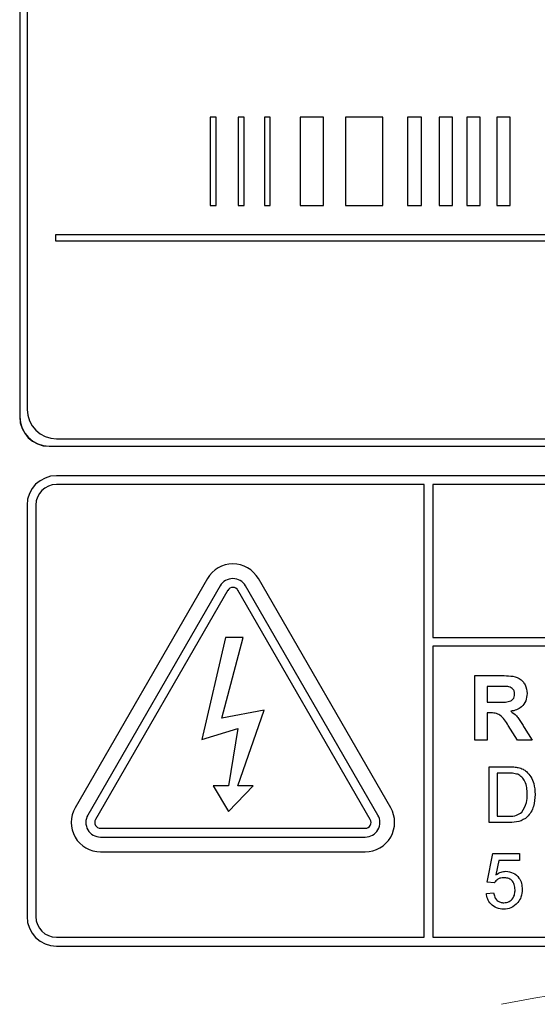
# Model space of a CAD drawing. Header units: millimetres. Extents: x 5 to 418, y 2 to 292.
# Tile 16 of 51: x 62 to 68, y 201 to 212. Entities that reach past the tile are written whole.
import ezdxf

# ---------------------------------------------------------------- set-up
doc = ezdxf.new("R2010")
doc.units = ezdxf.units.MM

msp = doc.modelspace()

# ---------------------------------------------------------------- linework, layer by layer
at = {"color": 7, "linetype": 'Continuous', "lineweight": 25}
for p, q in [((61.9121, 221.0853), (61.9121, 207.5853)), ((61.9145, 221.0853), (61.9145, 207.5853)), ((61.9978, 221.0043), (61.9978, 207.671)), ((64.1397, 210.9833), (64.073, 210.9833)), ((64.073, 210.9833), (64.073, 209.9833)), ((64.1397, 209.9833), (64.1397, 210.9833)), ((64.457, 210.9833), (64.3903, 210.9833)), ((64.3903, 210.9833), (64.3903, 209.9833)), ((64.457, 209.9833), (64.457, 210.9833)), ((64.752, 210.9833), (64.6853, 210.9833)), ((64.6853, 210.9833), (64.6853, 209.9833)), ((64.752, 209.9833), (64.752, 210.9833)), ((65.355, 210.9833), (65.0919, 210.9833)), ((65.0919, 210.9833), (65.0919, 209.9833)), ((65.355, 209.9833), (65.355, 210.9833)), ((66.0287, 210.9833), (65.6061, 210.9833)), ((65.6061, 210.9833), (65.6061, 209.9833)), ((66.0287, 209.9833), (66.0287, 210.9833)), ((66.3077, 210.9833), (66.3077, 209.9833)), ((66.4672, 210.9833), (66.3077, 210.9833)), ((66.4672, 209.9833), (66.4672, 210.9833)), ((66.8189, 210.9833), (66.6663, 210.9833)), ((66.6663, 210.9833), (66.6663, 209.9833)), ((66.8189, 209.9833), (66.8189, 210.9833)), ((67.133, 210.9833), (66.9804, 210.9833)), ((66.9804, 210.9833), (66.9804, 209.9833)), ((67.133, 209.9833), (67.133, 210.9833)), ((67.3193, 210.9833), (67.3193, 209.9833)), ((67.4719, 210.9833), (67.3193, 210.9833)), ((67.4719, 209.9833), (67.4719, 210.9833)), ((64.073, 209.9833), (64.1397, 209.9833)), ((64.3903, 209.9833), (64.457, 209.9833)), ((64.6853, 209.9833), (64.752, 209.9833)), ((65.0919, 209.9833), (65.355, 209.9833)), ((65.6061, 209.9833), (66.0287, 209.9833)), ((66.3077, 209.9833), (66.4672, 209.9833)), ((66.6663, 209.9833), (66.8189, 209.9833)), ((66.9804, 209.9833), (67.133, 209.9833)), ((67.3193, 209.9833), (67.4719, 209.9833)), ((62.3177, 209.6499), (62.3177, 209.5833)), ((78.6957, 209.6499), (62.3177, 209.6499)), ((62.3177, 209.5833), (78.6957, 209.5833)), ((62.3311, 207.3377), (78.9978, 207.3377)), ((62.2455, 207.2543), (79.0788, 207.2543)), ((62.2455, 207.252), (79.0788, 207.252)), ((78.9955, 206.9187), (62.3288, 206.9187)), ((66.4955, 206.8187), (62.3288, 206.8187)), ((66.4955, 201.6853), (66.4955, 206.8187)), ((78.9955, 206.8187), (66.5955, 206.8187)), ((66.5955, 206.8187), (66.5955, 205.0856)), ((61.9955, 206.5853), (61.9955, 201.9187)), ((62.0955, 206.5853), (62.0955, 201.9187)), ((64.0401, 205.752), (62.5401, 203.1539)), ((64.1845, 205.6687), (62.6845, 203.0706)), ((65.9732, 203.0706), (64.4732, 205.6687)), ((66.1175, 203.1539), (64.6175, 205.752)), ((64.2711, 205.6187), (62.7711, 203.0206)), ((65.8866, 203.0206), (64.3866, 205.6187)), ((64.2455, 205.0853), (63.9783, 203.9256)), ((64.2034, 204.1707), (64.4439, 205.0853)), ((64.4439, 205.0853), (64.2455, 205.0853)), ((66.5955, 205.0856), (79.2288, 205.0856)), ((79.2288, 204.9856), (66.5955, 204.9856)), ((66.5955, 204.9856), (66.5955, 201.6853)), ((67.0707, 204.652), (67.3785, 204.652)), ((67.0707, 203.9187), (67.0707, 204.652)), ((67.2117, 204.5298), (67.2117, 204.3512)), ((67.3316, 204.5298), (67.2117, 204.5298)), ((67.2117, 204.3512), (67.3253, 204.3512)), ((64.6835, 204.2607), (64.2034, 204.1707)), ((64.3866, 203.4005), (64.6835, 204.2607)), ((67.2117, 204.2289), (67.2117, 203.9187)), ((67.2433, 204.2289), (67.2117, 204.2289)), ((67.5546, 203.9187), (67.4503, 204.0851)), ((63.9783, 203.9256), (64.3866, 204.0507)), ((64.3866, 204.0507), (64.2773, 203.4005)), ((67.6305, 204.0638), (67.7194, 203.9187)), ((67.2117, 203.9187), (67.0707, 203.9187)), ((67.7194, 203.9187), (67.5546, 203.9187)), ((67.2352, 203.6187), (67.4518, 203.6187)), ((67.2352, 202.9853), (67.2352, 203.6187)), ((67.3245, 203.5456), (67.3245, 203.0584)), ((67.4529, 203.5456), (67.3245, 203.5456)), ((64.2773, 203.4005), (64.1051, 203.4005)), ((64.1051, 203.4005), (64.2773, 203.1104)), ((64.2773, 203.1104), (64.5588, 203.4005)), ((64.5588, 203.4005), (64.3866, 203.4005)), ((67.4621, 202.9853), (67.2352, 202.9853)), ((67.3245, 203.0584), (67.4551, 203.0584)), ((62.8288, 202.9206), (65.8288, 202.9206)), ((62.8288, 202.8206), (65.8288, 202.8206)), ((62.8288, 202.6539), (65.8288, 202.6539)), ((67.2109, 202.3114), (67.2758, 202.6362)), ((67.2758, 202.6362), (67.5763, 202.6362)), ((67.5763, 202.6362), (67.5763, 202.555)), ((67.3422, 202.555), (67.31, 202.391)), ((67.5763, 202.555), (67.3422, 202.555)), ((67.2921, 202.3033), (67.2109, 202.3114)), ((67.2027, 202.1815), (67.2839, 202.1896)), ((62.3288, 201.6853), (66.4955, 201.6853)), ((66.5955, 201.6853), (78.9955, 201.6853)), ((62.3288, 201.5853), (78.9955, 201.5853))]:
    msp.add_line(p, q, dxfattribs=at)
at = {"color": 7, "linetype": 'Continuous', "lineweight": 18}
for p, q in [((61.9145, 207.5853), (61.9121, 207.5853)), ((62.2455, 207.2543), (62.2455, 207.252))]:
    msp.add_line(p, q, dxfattribs=at)
at = {"color": 7, "linetype": 'Continuous', "lineweight": 25}
for centre, radius, start, end in [((62.3311, 207.671), 0.3333, 180, 270), ((62.2455, 207.5853), 0.3333, 180, 270), ((62.2455, 207.5853), 0.331, 180, 270), ((62.3288, 206.5853), 0.3333, 90, 180), ((62.3288, 206.5853), 0.2333, 90, 180), ((64.3288, 205.5853), 0.3333, 30, 150), ((64.3288, 205.5853), 0.1667, 30, 150), ((64.3288, 205.5853), 0.0667, 30, 150), ((62.8288, 202.9873), 0.3333, 150, 270), ((65.8288, 202.9873), 0.3333, 270, 30), ((62.8288, 202.9873), 0.1667, 150, 270), ((62.8288, 202.9873), 0.0667, 150, 270), ((65.8288, 202.9873), 0.1667, 270, 30), ((65.8288, 202.9873), 0.0667, 270, 30), ((62.3288, 201.9187), 0.3333, 180, 270), ((62.3288, 201.9187), 0.2333, 180, 270)]:
    msp.add_arc(centre, radius, start, end, dxfattribs=at)
at = {"color": 7, "linetype": 'Continuous', "lineweight": 18}
msp.add_arc((70.6621, 184.252), 16.9942, 78.83718, 101.16282, dxfattribs=at)
at = {"color": 7, "linetype": 'Continuous', "lineweight": 25}
for points, knots in [([(67.3785, 204.652), (67.4118, 204.6515), (67.4781, 204.6504), (67.563, 204.6329), (67.6148, 204.5891), (67.653, 204.533), (67.659, 204.4825), (67.663, 204.4488)], [0, 0, 0, 0, 0.2511382, 0.5005379, 0.6257426, 0.7510544, 1, 1, 1, 1]), ([(67.3253, 204.3512), (67.3668, 204.3497), (67.4187, 204.348), (67.4792, 204.3641), (67.5043, 204.3835), (67.52, 204.4113), (67.5213, 204.432), (67.522, 204.4424)], [0, 0, 0, 0, 0.5009076, 0.6257176, 0.7503646, 0.8750206, 1, 1, 1, 1]), ([(67.4437, 204.5274), (67.4228, 204.5283), (67.3854, 204.5299), (67.348, 204.5298), (67.3316, 204.5298)], [0, 0, 0, 0, 0.5599213, 1, 1, 1, 1]), ([(67.522, 204.4424), (67.521, 204.4543), (67.519, 204.4782), (67.4922, 204.5144), (67.4621, 204.5225), (67.4437, 204.5274)], [0, 0, 0, 0, 0.2810837, 0.5612808, 1, 1, 1, 1]), ([(67.663, 204.4488), (67.6606, 204.4205), (67.6558, 204.364), (67.608, 204.2971), (67.5444, 204.2603), (67.5009, 204.2515), (67.4791, 204.2472)], [0, 0, 0, 0, 0.2799434, 0.5589736, 0.7791835, 1, 1, 1, 1]), ([(67.4503, 204.0851), (67.4239, 204.1296), (67.3872, 204.1915), (67.3027, 204.2296), (67.2632, 204.2292), (67.2433, 204.2289)], [0, 0, 0, 0, 0.5609861, 0.7793046, 1, 1, 1, 1]), ([(67.4791, 204.2472), (67.5014, 204.2312), (67.5383, 204.205), (67.5759, 204.1545), (67.6043, 204.1098), (67.6218, 204.0792), (67.6305, 204.0638)], [0, 0, 0, 0, 0.339561, 0.5595734, 0.7797778, 1, 1, 1, 1]), ([(67.4518, 203.6187), (67.4728, 203.6186), (67.5104, 203.6184), (67.5474, 203.6123), (67.5637, 203.6095)], [0, 0, 0, 0, 0.560174, 1, 1, 1, 1]), ([(67.5576, 203.5325), (67.5384, 203.5372), (67.5039, 203.5456), (67.4685, 203.5456), (67.4529, 203.5456)], [0, 0, 0, 0, 0.5592546, 1, 1, 1, 1]), ([(67.6656, 203.3068), (67.6627, 203.3571), (67.6588, 203.4271), (67.6082, 203.5028), (67.5744, 203.5226), (67.5576, 203.5325)], [0, 0, 0, 0, 0.5591497, 0.7800403, 1, 1, 1, 1]), ([(67.5637, 203.6095), (67.5825, 203.6042), (67.616, 203.5946), (67.6436, 203.5735), (67.6558, 203.5643)], [0, 0, 0, 0, 0.5598465, 1, 1, 1, 1]), ([(67.6558, 203.5643), (67.6744, 203.545), (67.7117, 203.5064), (67.7478, 203.416), (67.7522, 203.3474), (67.7549, 203.3054)], [0, 0, 0, 0, 0.279769, 0.5599289, 1, 1, 1, 1]), ([(67.7549, 203.3054), (67.7517, 203.2592), (67.7453, 203.167), (67.6808, 203.0478), (67.5715, 202.9899), (67.4986, 202.9869), (67.4621, 202.9853)], [0, 0, 0, 0, 0.28084, 0.5599517, 0.7790685, 1, 1, 1, 1]), ([(67.6047, 203.1032), (67.6259, 203.1383), (67.6639, 203.2013), (67.665, 203.2745), (67.6656, 203.3068)], [0, 0, 0, 0, 0.55745225, 1, 1, 1, 1]), ([(67.4551, 203.0584), (67.4858, 203.0585), (67.5406, 203.0585), (67.5851, 203.0896), (67.6047, 203.1032)], [0, 0, 0, 0, 0.56186102, 1, 1, 1, 1]), ([(67.31, 202.391), (67.3292, 202.4041), (67.3635, 202.4277), (67.4047, 202.4315), (67.4229, 202.4332)], [0, 0, 0, 0, 0.5599388, 1, 1, 1, 1]), ([(67.4229, 202.4332), (67.4519, 202.4294), (67.5099, 202.4219), (67.5712, 202.364), (67.6043, 202.2965), (67.6073, 202.251), (67.6087, 202.2282)], [0, 0, 0, 0, 0.2791704, 0.5587975, 0.7791691, 1, 1, 1, 1]), ([(67.4004, 202.3601), (67.3885, 202.3595), (67.3646, 202.3583), (67.324, 202.3417), (67.3042, 202.3179), (67.2921, 202.3033)], [0, 0, 0, 0, 0.28092492, 0.56116071, 1, 1, 1, 1]), ([(67.5275, 202.2234), (67.5263, 202.2433), (67.5237, 202.2829), (67.4937, 202.3325), (67.4472, 202.3574), (67.416, 202.3592), (67.4004, 202.3601)], [0, 0, 0, 0, 0.2806528, 0.559595, 0.7792903, 1, 1, 1, 1]), ([(67.2839, 202.1896), (67.2873, 202.1731), (67.294, 202.1401), (67.3213, 202.1001), (67.3603, 202.0787), (67.3868, 202.0769), (67.4, 202.0759)], [0, 0, 0, 0, 0.2807138, 0.5599263, 0.7796221, 1, 1, 1, 1]), ([(67.4, 202.0759), (67.4208, 202.0781), (67.4623, 202.0824), (67.5052, 202.1254), (67.5249, 202.1749), (67.5267, 202.2072), (67.5275, 202.2234)], [0, 0, 0, 0, 0.2795388, 0.5582516, 0.7788844, 1, 1, 1, 1]), ([(67.6087, 202.2282), (67.6065, 202.1981), (67.6025, 202.1444), (67.5732, 202.0995), (67.5603, 202.0798)], [0, 0, 0, 0, 0.559726, 1, 1, 1, 1]), ([(67.3995, 202.0029), (67.3718, 202.0051), (67.3165, 202.0097), (67.2516, 202.0562), (67.2131, 202.1171), (67.2062, 202.16), (67.2027, 202.1815)], [0, 0, 0, 0, 0.2800699, 0.5592489, 0.7794323, 1, 1, 1, 1]), ([(67.5603, 202.0798), (67.5351, 202.0547), (67.49, 202.0099), (67.4272, 202.005), (67.3995, 202.0029)], [0, 0, 0, 0, 0.5584849, 1, 1, 1, 1])]:
    msp.add_open_spline(points, degree=3, knots=knots, dxfattribs=at)

doc.saveas('drawing.dxf')
